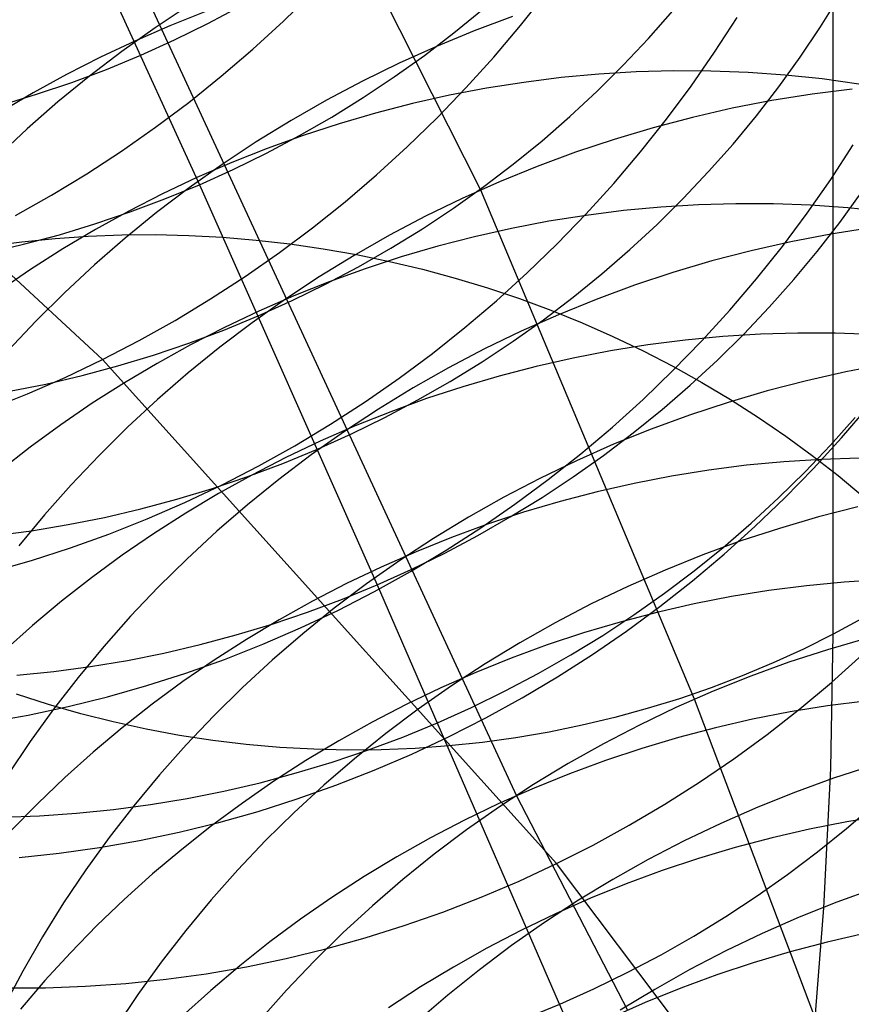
# Model space of a CAD drawing. Header units: millimetres. Extents: x 119 to 175.9, y -203.1 to -153.8.
# Tile 118 of 256: x 133.9 to 134.7, y -161.4 to -160.4. Entities that reach past the tile are written whole.
import ezdxf

# ---------------------------------------------------------------- set-up
doc = ezdxf.new("R2010")
doc.units = ezdxf.units.MM
doc.header["$MEASUREMENT"] = 0
doc.layers.add('Layer 01', color=5, linetype='Continuous', true_color=0x0000ff)

msp = doc.modelspace()

# ---------------------------------------------------------------- linework, layer by layer
at = {"layer": 'Layer 01'}
for p, q in [((134.70845, -161.04179, 18.94164), (134.70845, -159.47415, 15.1311)), ((133.97065, -160.76453, 49.77148), (132.71622, -159.60159, 54.41725)), ((133.76781, -159.86314, 25.78124), (134.38872, -161.20487, 29.03755)), ((134.35266, -160.59323, 42.90834), (134.07222, -160.03712, 44.53433)), ((133.89095, -160.19944, 20.823), (134.06854, -160.58789, 21.99351)), ((134.15341, -160.42271, 50.26847), (134.18346, -160.39334, 50.26866)), ((134.39281, -160.42696, 49.79096), (134.4188, -160.39408, 49.78886)), ((134.69586, -160.42828, 22.81191), (134.71531, -160.39705, 22.82015)), ((134.05815, -160.40643, 43.71239), (134.02382, -160.42929, 43.71429)), ((134.07422, -160.41338, 27.1624), (134.03855, -160.42751, 27.16324)), ((134.07715, -160.42511, 21.61199), (134.11022, -160.40748, 21.61284)), ((134.32553, -160.43461, 22.00635), (134.35448, -160.41096, 22.00998)), ((134.52205, -160.4401, 22.40559), (134.54662, -160.41224, 22.41156)), ((134.12244, -160.45108, 50.26776), (134.15341, -160.42271, 50.26847)), ((134.38467, -160.41807, 43.30866), (134.34606, -160.4325, 43.30731)), ((134.58878, -160.45394, 49.31469), (134.61142, -160.41888, 49.31083)), ((134.02382, -160.42929, 43.71429), (133.99027, -160.45325, 43.7167)), ((134.03855, -160.42751, 27.16324), (134.00334, -160.44276, 27.16352)), ((134.04351, -160.44165, 21.61158), (134.07715, -160.42511, 21.61199)), ((134.34606, -160.4325, 43.30731), (134.30793, -160.44817, 43.30646)), ((134.36575, -160.45899, 49.79254), (134.39281, -160.42696, 49.79096)), ((134.67532, -160.45891, 22.80408), (134.69586, -160.42828, 22.81191)), ((134.00334, -160.44276, 27.16352), (133.96862, -160.45911, 27.16324)), ((134.00935, -160.45709, 21.61162), (134.04351, -160.44165, 21.61158)), ((134.29578, -160.45731, 22.00316), (134.32553, -160.43461, 22.00635)), ((134.49653, -160.46719, 22.40004), (134.52205, -160.4401, 22.40559)), ((133.99027, -160.45325, 43.7167), (133.95754, -160.47826, 43.71961)), ((134.09056, -160.47842, 50.26654), (134.12244, -160.45108, 50.26776)), ((134.30793, -160.44817, 43.30646), (134.27032, -160.46508, 43.30611)), ((133.96862, -160.45911, 27.16324), (133.93445, -160.47655, 27.1624)), ((133.97471, -160.47141, 21.6121), (134.00935, -160.45709, 21.61162)), ((134.26528, -160.47906, 22.00042), (134.29578, -160.45731, 22.00316)), ((134.33766, -160.49013, 49.79361), (134.36575, -160.45899, 49.79254)), ((134.56499, -160.48827, 49.31806), (134.58878, -160.45394, 49.31469)), ((134.65372, -160.48889, 22.79664), (134.67532, -160.45891, 22.80408)), ((133.93963, -160.48458, 21.61302), (133.97471, -160.47141, 21.6121)), ((134.27032, -160.46508, 43.30611), (134.23328, -160.4832, 43.30627)), ((134.47008, -160.49346, 22.39494), (134.49653, -160.46719, 22.40004)), ((134.54739, -160.47294, 27.44564), (134.5096, -160.47399, 27.45254)), ((134.58511, -160.47313, 27.43823), (134.54739, -160.47294, 27.44564)), ((134.6227, -160.47455, 27.43033), (134.58511, -160.47313, 27.43823)), ((133.93445, -160.47655, 27.1624), (133.90085, -160.49504, 27.161)), ((133.95754, -160.47826, 43.71961), (133.92568, -160.50431, 43.72301)), ((134.05783, -160.5047, 50.26481), (134.09056, -160.47842, 50.26654)), ((134.23328, -160.4832, 43.30627), (134.19685, -160.50251, 43.30693)), ((134.23406, -160.49981, 21.99813), (134.26528, -160.47906, 22.00042)), ((134.43393, -160.47977, 27.46479), (134.39616, -160.4845, 27.47013)), ((134.47176, -160.47626, 27.45893), (134.43393, -160.47977, 27.46479)), ((134.5096, -160.47399, 27.45254), (134.47176, -160.47626, 27.45893)), ((134.66012, -160.4772, 27.42194), (134.6227, -160.47455, 27.43033)), ((134.69732, -160.48107, 27.41307), (134.66012, -160.4772, 27.42194)), ((134.73426, -160.48617, 27.40374), (134.69732, -160.48107, 27.41307)), ((133.90415, -160.4966, 21.6144), (133.93963, -160.48458, 21.61302)), ((134.30856, -160.52036, 49.79417), (134.33766, -160.49013, 49.79361)), ((134.35849, -160.49044, 27.47493), (134.32097, -160.4976, 27.47919)), ((134.39616, -160.4845, 27.47013), (134.35849, -160.49044, 27.47493)), ((134.54007, -160.52184, 49.32091), (134.56499, -160.48827, 49.31806)), ((134.63107, -160.5182, 22.78962), (134.65372, -160.48889, 22.79664)), ((134.72779, -160.49123, 42.93152), (134.68719, -160.49638, 42.92702)), ((133.90085, -160.49504, 27.161), (133.86787, -160.51457, 27.15904)), ((133.86831, -160.50744, 21.61621), (133.90415, -160.4966, 21.6144)), ((134.19685, -160.50251, 43.30693), (134.16108, -160.52299, 43.30809)), ((134.20217, -160.51955, 21.9963), (134.23406, -160.49981, 21.99813)), ((134.32097, -160.4976, 27.47919), (134.28363, -160.50596, 27.4829)), ((134.44274, -160.51888, 22.39027), (134.47008, -160.49346, 22.39494)), ((134.64672, -160.50287, 42.92298), (134.60645, -160.51069, 42.91944)), ((134.68719, -160.49638, 42.92702), (134.64672, -160.50287, 42.92298)), ((133.92568, -160.50431, 43.72301), (133.89471, -160.53136, 43.7269)), ((134.02428, -160.52988, 50.26256), (134.05783, -160.5047, 50.26481)), ((134.28363, -160.50596, 27.4829), (134.24654, -160.51551, 27.48606)), ((134.60645, -160.51069, 42.91944), (134.56642, -160.51984, 42.91637)), ((134.16108, -160.52299, 43.30809), (134.12601, -160.54462, 43.30976)), ((134.16962, -160.53825, 21.99491), (134.20217, -160.51955, 21.9963)), ((134.24654, -160.51551, 27.48606), (134.20972, -160.52624, 27.48867)), ((134.27849, -160.54963, 49.7942), (134.30856, -160.52036, 49.79417)), ((134.41453, -160.54343, 22.38604), (134.44274, -160.51888, 22.39027)), ((134.51404, -160.55461, 49.32326), (134.54007, -160.52184, 49.32091)), ((134.56642, -160.51984, 42.91637), (134.52667, -160.5303, 42.9138)), ((134.60741, -160.5468, 22.78303), (134.63107, -160.5182, 22.78962)), ((133.89471, -160.53136, 43.7269), (133.86469, -160.55937, 43.73128)), ((133.98995, -160.55395, 50.2598), (134.02428, -160.52988, 50.26256)), ((134.20972, -160.52624, 27.48867), (134.17323, -160.53814, 27.49072)), ((134.52667, -160.5303, 42.9138), (134.48726, -160.54206, 42.91172)), ((134.13648, -160.55589, 21.99399), (134.16962, -160.53825, 21.99491)), ((134.17323, -160.53814, 27.49072), (134.1371, -160.55119, 27.49222)), ((134.48726, -160.54206, 42.91172), (134.44824, -160.5551, 42.91013)), ((134.12601, -160.54462, 43.30976), (134.09168, -160.56736, 43.31192)), ((134.1371, -160.55119, 27.49222), (134.10139, -160.56538, 27.49315)), ((134.24749, -160.5779, 49.79372), (134.27849, -160.54963, 49.7942)), ((134.3855, -160.56707, 22.38227), (134.41453, -160.54343, 22.38604)), ((134.58276, -160.57465, 22.77686), (134.60741, -160.5468, 22.78303)), ((134.70608, -160.58254, 48.85297), (134.72876, -160.5476, 48.84884)), ((133.95489, -160.57686, 50.25654), (133.98995, -160.55395, 50.2598)), ((134.10277, -160.57244, 21.99352), (134.13648, -160.55589, 21.99399)), ((134.44824, -160.5551, 42.91013), (134.40964, -160.56942, 42.90904)), ((134.48695, -160.58653, 49.32509), (134.51404, -160.55461, 49.32326)), ((134.09168, -160.56736, 43.31192), (134.05813, -160.59119, 43.31458)), ((134.10139, -160.56538, 27.49315), (134.06614, -160.5807, 27.49351)), ((134.06854, -160.58789, 21.99351), (134.10277, -160.57244, 21.99352)), ((134.35568, -160.58978, 22.37895), (134.3855, -160.56707, 22.38227)), ((134.40964, -160.56942, 42.90904), (134.37152, -160.58498, 42.90845)), ((133.91913, -160.59859, 50.25278), (133.95489, -160.57686, 50.25654)), ((134.06614, -160.5807, 27.49351), (134.03138, -160.59711, 27.49331)), ((134.2156, -160.60515, 49.79273), (134.24749, -160.5779, 49.79372)), ((134.55716, -160.60172, 22.77113), (134.58276, -160.57465, 22.77686)), ((134.68225, -160.61675, 48.8566), (134.70608, -160.58254, 48.85297)), ((134.05813, -160.59119, 43.31458), (134.0254, -160.61609, 43.31774)), ((134.03383, -160.60222, 21.99396), (134.06854, -160.58789, 21.99351)), ((134.06854, -160.58789, 21.99351), (134.24794, -160.99189, 23.10411)), ((134.32511, -160.61152, 22.37609), (134.35568, -160.58978, 22.37895)), ((134.37152, -160.58498, 42.90845), (134.33393, -160.60178, 42.90835)), ((134.45882, -160.61756, 49.32641), (134.48695, -160.58653, 49.32509)), ((133.88273, -160.61911, 50.24852), (133.91913, -160.59859, 50.25278)), ((134.03138, -160.59711, 27.49331), (133.99716, -160.6146, 27.49255)), ((133.99868, -160.61541, 21.99486), (134.03383, -160.60222, 21.99396)), ((134.33393, -160.60178, 42.90835), (134.2969, -160.61979, 42.90876)), ((134.5684, -161.10743, 41.38174), (134.35266, -160.59323, 42.90834)), ((134.53064, -160.62798, 22.76584), (134.55716, -160.60172, 22.77113)), ((134.71518, -160.62588, 23.16439), (134.73686, -160.59592, 23.17204)), ((134.18285, -160.63134, 49.79121), (134.2156, -160.60515, 49.79273)), ((134.29382, -160.63228, 22.37369), (134.32511, -160.61152, 22.37609)), ((134.53466, -160.61053, 27.78111), (134.49679, -160.61407, 27.78708)), ((134.57254, -160.60821, 27.77462), (134.53466, -160.61053, 27.78111)), ((134.61038, -160.60712, 27.76762), (134.57254, -160.60821, 27.77462)), ((134.64814, -160.60727, 27.76011), (134.61038, -160.60712, 27.76762)), ((134.68577, -160.60866, 27.75211), (134.64814, -160.60727, 27.76011)), ((134.72324, -160.61127, 27.74362), (134.68577, -160.60866, 27.75211)), ((134.76048, -160.61512, 27.73466), (134.72324, -160.61127, 27.74362)), ((133.96313, -160.62745, 21.99623), (133.99868, -160.61541, 21.99486)), ((133.99716, -160.6146, 27.49255), (133.96353, -160.63316, 27.49123)), ((134.0254, -160.61609, 43.31774), (133.99354, -160.64201, 43.32139)), ((134.2969, -160.61979, 42.90876), (134.26048, -160.63899, 42.90966)), ((134.45898, -160.61885, 27.79251), (134.42126, -160.62485, 27.79742)), ((134.42969, -160.64768, 49.32722), (134.45882, -160.61756, 49.32641)), ((134.49679, -160.61407, 27.78708), (134.45898, -160.61885, 27.79251)), ((134.65728, -160.6502, 48.85973), (134.68225, -160.61675, 48.8566)), ((133.92722, -160.63832, 21.99805), (133.96313, -160.62745, 21.99623)), ((134.14928, -160.65643, 49.78919), (134.18285, -160.63134, 49.79121)), ((134.26184, -160.65202, 22.37175), (134.29382, -160.63228, 22.37369)), ((134.3837, -160.63205, 27.80178), (134.34632, -160.64047, 27.8056)), ((134.42126, -160.62485, 27.79742), (134.3837, -160.63205, 27.80178)), ((134.50322, -160.6534, 22.76101), (134.53064, -160.62798, 22.76584)), ((134.69246, -160.65517, 23.15716), (134.71518, -160.62588, 23.16439)), ((134.74657, -160.63134, 42.53327), (134.70613, -160.63773, 42.52951)), ((133.88932, -160.64544, 22.28817), (133.92277, -160.6421, 22.29417)), ((133.89101, -160.648, 22.00032), (133.92722, -160.63832, 21.99805)), ((133.92277, -160.6421, 22.29417), (133.9564, -160.63979, 22.2996)), ((133.96353, -160.63316, 27.49123), (133.93051, -160.65276, 27.48935)), ((133.9564, -160.63979, 22.2996), (133.99017, -160.63851, 22.30447)), ((133.99354, -160.64201, 43.32139), (133.96258, -160.66894, 43.32552)), ((133.99017, -160.63851, 22.30447), (134.02405, -160.63826, 22.30876)), ((134.02405, -160.63826, 22.30876), (134.05798, -160.63905, 22.31248)), ((134.05798, -160.63905, 22.31248), (134.09193, -160.64087, 22.31561)), ((134.09193, -160.64087, 22.31561), (134.12586, -160.64371, 22.31816)), ((134.26048, -160.63899, 42.90966), (134.22472, -160.65936, 42.91106)), ((134.34632, -160.64047, 27.8056), (134.30918, -160.65008, 27.80887)), ((134.70613, -160.63773, 42.52951), (134.66587, -160.64546, 42.52622)), ((133.85453, -160.6565, 22.00304), (133.89101, -160.648, 22.00032)), ((133.8561, -160.6498, 22.28163), (133.88932, -160.64544, 22.28817)), ((134.12586, -160.64371, 22.31816), (134.15973, -160.64759, 22.32012)), ((134.15973, -160.64759, 22.32012), (134.19349, -160.65248, 22.32148)), ((134.19349, -160.65248, 22.32148), (134.22711, -160.65839, 22.32225)), ((134.22923, -160.67073, 22.37029), (134.26184, -160.65202, 22.37175)), ((134.30918, -160.65008, 27.80887), (134.27232, -160.66087, 27.81158)), ((134.3996, -160.67684, 49.32751), (134.42969, -160.64768, 49.32722)), ((134.66587, -160.64546, 42.52622), (134.62586, -160.65451, 42.52341)), ((134.63122, -160.68284, 48.86235), (134.65728, -160.6502, 48.85973)), ((133.93051, -160.65276, 27.48935), (133.89816, -160.67337, 27.48691)), ((134.11494, -160.68041, 49.78666), (134.14928, -160.65643, 49.78919)), ((134.22472, -160.65936, 42.91106), (134.18966, -160.68088, 42.91296)), ((134.22711, -160.65839, 22.32225), (134.26055, -160.66531, 22.32243)), ((134.27232, -160.66087, 27.81158), (134.23579, -160.67283, 27.81373)), ((134.47494, -160.67794, 22.75663), (134.50322, -160.6534, 22.76101)), ((134.62586, -160.65451, 42.52341), (134.58613, -160.66487, 42.52109)), ((134.66872, -160.68375, 23.15036), (134.69246, -160.65517, 23.15716)), ((133.96258, -160.66894, 43.32552), (133.93256, -160.69683, 43.33014)), ((134.19601, -160.68837, 22.36929), (134.22923, -160.67073, 22.37029)), ((134.26055, -160.66531, 22.32243), (134.29376, -160.67323, 22.32201)), ((134.58613, -160.66487, 42.52109), (134.54674, -160.67653, 42.51926)), ((133.89816, -160.67337, 27.48691), (133.86651, -160.69497, 27.48391)), ((134.07986, -160.70323, 49.78361), (134.11494, -160.68041, 49.78666)), ((134.18966, -160.68088, 42.91296), (134.15534, -160.70351, 42.91535)), ((134.23579, -160.67283, 27.81373), (134.19963, -160.68595, 27.81533)), ((134.29376, -160.67323, 22.32201), (134.32671, -160.68214, 22.321)), ((134.32671, -160.68214, 22.321), (134.35935, -160.69204, 22.31939)), ((134.36857, -160.70501, 49.32728), (134.3996, -160.67684, 49.32751)), ((134.44583, -160.70157, 22.75271), (134.47494, -160.67794, 22.75663)), ((134.54674, -160.67653, 42.51926), (134.50774, -160.68947, 42.51791)), ((134.16223, -160.70494, 22.36876), (134.19601, -160.68837, 22.36929)), ((134.19963, -160.68595, 27.81533), (134.16388, -160.7002, 27.81636)), ((134.35935, -160.69204, 22.31939), (134.39164, -160.70289, 22.3172)), ((134.50774, -160.68947, 42.51791), (134.46916, -160.70368, 42.51705)), ((134.60409, -160.71465, 48.86446), (134.63122, -160.68284, 48.86235)), ((134.644, -160.71159, 23.144), (134.66872, -160.68375, 23.15036)), ((133.93256, -160.69683, 43.33014), (133.90352, -160.72566, 43.33522)), ((134.16388, -160.7002, 27.81636), (134.12859, -160.71558, 27.81683)), ((134.41594, -160.72428, 22.74926), (134.44583, -160.70157, 22.75271)), ((134.04409, -160.72487, 49.78007), (134.07986, -160.70323, 49.78361)), ((134.15534, -160.70351, 42.91535), (134.12181, -160.72723, 42.91823)), ((134.12792, -160.72041, 22.36871), (134.16223, -160.70494, 22.36876)), ((134.33665, -160.73216, 49.32653), (134.36857, -160.70501, 49.32728)), ((134.39164, -160.70289, 22.3172), (134.42356, -160.71471, 22.31441)), ((134.46916, -160.70368, 42.51705), (134.43106, -160.71915, 42.51669)), ((134.61833, -160.73865, 23.13809), (134.644, -160.71159, 23.144)), ((134.09314, -160.73475, 22.36912), (134.12792, -160.72041, 22.36871)), ((134.12859, -160.71558, 27.81683), (134.0938, -160.73206, 27.81673)), ((134.43106, -160.71915, 42.51669), (134.39348, -160.73585, 42.51682)), ((134.42356, -160.71471, 22.31441), (134.45505, -160.72746, 22.31104)), ((134.57593, -160.74557, 48.86606), (134.60409, -160.71465, 48.86446)), ((133.90352, -160.72566, 43.33522), (133.87548, -160.75538, 43.34078)), ((134.00767, -160.74532, 49.77602), (134.04409, -160.72487, 49.78007)), ((134.0938, -160.73206, 27.81673), (134.05954, -160.74963, 27.81607)), ((134.12181, -160.72723, 42.91823), (134.0891, -160.75202, 42.9216)), ((134.38529, -160.74602, 22.74628), (134.41594, -160.72428, 22.74926)), ((134.45505, -160.72746, 22.31104), (134.48609, -160.74114, 22.30709)), ((134.05792, -160.74796, 22.37001), (134.09314, -160.73475, 22.36912)), ((134.30388, -160.75824, 49.32527), (134.33665, -160.73216, 49.32653)), ((134.39348, -160.73585, 42.51682), (134.35648, -160.75376, 42.51744)), ((134.48609, -160.74114, 22.30709), (134.51662, -160.75573, 22.30256)), ((134.59707, -160.74117, 28.09624), (134.55916, -160.74477, 28.10231)), ((134.59172, -160.7649, 23.13263), (134.61833, -160.73865, 23.13809)), ((134.63499, -160.73881, 28.08964), (134.59707, -160.74117, 28.09624)), ((134.67288, -160.73769, 28.08254), (134.63499, -160.73881, 28.08964)), ((134.71068, -160.7378, 28.07493), (134.67288, -160.73769, 28.08254)), ((134.74836, -160.73915, 28.06683), (134.71068, -160.7378, 28.07493)), ((133.97065, -160.76453, 49.77148), (134.00767, -160.74532, 49.77602)), ((134.0223, -160.76002, 22.37137), (134.05792, -160.74796, 22.37001)), ((134.05954, -160.74963, 27.81607), (134.02587, -160.76826, 27.81485)), ((134.35392, -160.76678, 22.74378), (134.38529, -160.74602, 22.74628)), ((134.52131, -160.74959, 28.10786), (134.48356, -160.75564, 28.11287)), ((134.55916, -160.74477, 28.10231), (134.52131, -160.74959, 28.10786)), ((134.54677, -160.77557, 48.86714), (134.57593, -160.74557, 48.86606)), ((133.98633, -160.7709, 22.37319), (134.0223, -160.76002, 22.37137)), ((134.0891, -160.75202, 42.9216), (134.05725, -160.77784, 42.92545)), ((134.27029, -160.78324, 49.3235), (134.30388, -160.75824, 49.32527)), ((134.35648, -160.75376, 42.51744), (134.32008, -160.77287, 42.51855)), ((134.48356, -160.75564, 28.11287), (134.44595, -160.7629, 28.11735)), ((134.51662, -160.75573, 22.30256), (134.54663, -160.77121, 22.29747)), ((133.93306, -160.78249, 49.76645), (133.97065, -160.76453, 49.77148)), ((133.95005, -160.78061, 22.37548), (133.98633, -160.7709, 22.37319)), ((134.429, -161.27351, 47.95465), (133.97065, -160.76453, 49.77148)), ((134.02587, -160.76826, 27.81485), (133.99283, -160.78793, 27.81306)), ((134.32187, -160.78653, 22.74175), (134.35392, -160.76678, 22.74378)), ((134.40854, -160.77138, 28.12128), (134.37136, -160.78105, 28.12466)), ((134.44595, -160.7629, 28.11735), (134.40854, -160.77138, 28.12128)), ((134.54663, -160.77121, 22.29747), (134.57606, -160.78756, 22.2918)), ((134.56423, -160.7903, 23.12764), (134.59172, -160.7649, 23.13263)), ((134.76163, -160.76924, 42.1427), (134.7214, -160.77688, 42.13966)), ((133.9135, -160.78913, 22.37823), (133.95005, -160.78061, 22.37548)), ((134.05725, -160.77784, 42.92545), (134.0263, -160.80465, 42.92978)), ((134.32008, -160.77287, 42.51855), (134.28434, -160.79314, 42.52016)), ((134.37136, -160.78105, 28.12466), (134.33447, -160.7919, 28.12749)), ((134.51664, -160.80462, 48.86771), (134.54677, -160.77557, 48.86714)), ((134.7214, -160.77688, 42.13966), (134.68141, -160.78584, 42.13708)), ((133.87673, -160.79644, 22.38144), (133.9135, -160.78913, 22.37823)), ((133.89496, -160.79918, 49.76094), (133.93306, -160.78249, 49.76645)), ((133.99283, -160.78793, 27.81306), (133.96044, -160.80862, 27.81072)), ((134.23592, -160.80712, 49.32121), (134.27029, -160.78324, 49.3235)), ((134.28918, -160.80524, 22.7402), (134.32187, -160.78653, 22.74175)), ((134.53588, -160.81484, 23.12311), (134.56423, -160.7903, 23.12764)), ((134.57606, -160.78756, 22.2918), (134.60489, -160.80477, 22.28558)), ((134.68141, -160.78584, 42.13708), (134.64171, -160.79611, 42.13499)), ((133.85639, -160.81457, 49.75495), (133.89496, -160.79918, 49.76094)), ((134.28434, -160.79314, 42.52016), (134.2493, -160.81456, 42.52225)), ((134.33447, -160.7919, 28.12749), (134.2979, -160.80393, 28.12976)), ((134.64171, -160.79611, 42.13499), (134.60234, -160.80768, 42.13337)), ((133.96044, -160.80862, 27.81072), (133.92876, -160.8303, 27.80782)), ((134.0263, -160.80465, 42.92978), (133.99629, -160.83244, 42.93458)), ((134.20083, -160.82985, 49.31842), (134.23592, -160.80712, 49.32121)), ((134.25589, -160.8229, 22.73913), (134.28918, -160.80524, 22.7402)), ((134.2979, -160.80393, 28.12976), (134.26171, -160.81711, 28.13147)), ((134.48558, -160.83267, 48.86776), (134.51664, -160.80462, 48.86771)), ((134.60234, -160.80768, 42.13337), (134.56336, -160.82053, 42.13224)), ((134.60489, -160.80477, 22.28558), (134.63308, -160.82281, 22.27881)), ((134.2493, -160.81456, 42.52225), (134.215, -160.83709, 42.52483)), ((134.26171, -160.81711, 28.13147), (134.22592, -160.83144, 28.13262)), ((134.50669, -160.83847, 23.11905), (134.53588, -160.81484, 23.12311)), ((134.56336, -160.82053, 42.13224), (134.52481, -160.83466, 42.13159)), ((134.717, -160.84352, 48.41028), (134.74418, -160.81185, 48.40787)), ((133.92876, -160.8303, 27.80782), (133.89781, -160.85294, 27.80436)), ((134.16504, -160.8514, 49.31511), (134.20083, -160.82985, 49.31842)), ((134.22592, -160.83144, 28.13262), (134.1906, -160.8469, 28.1332)), ((134.22204, -160.83947, 22.73855), (134.25589, -160.8229, 22.73913)), ((134.63308, -160.82281, 22.27881), (134.6606, -160.84166, 22.2715)), ((134.70584, -160.85086, 23.50763), (134.73063, -160.82303, 23.51416)), ((133.99629, -160.83244, 42.93458), (133.96726, -160.86116, 42.93985)), ((134.215, -160.83709, 42.52483), (134.18149, -160.86072, 42.52789)), ((134.18766, -160.85495, 22.73845), (134.22204, -160.83947, 22.73855)), ((134.45363, -160.8597, 48.8673), (134.48558, -160.83267, 48.86776)), ((134.47672, -160.86117, 23.11548), (134.50669, -160.83847, 23.11905)), ((134.52481, -160.83466, 42.13159), (134.48674, -160.85004, 42.13143)), ((134.1286, -160.87175, 49.31131), (134.16504, -160.8514, 49.31511)), ((134.1906, -160.8469, 28.1332), (134.15577, -160.86346, 28.13323)), ((134.48674, -160.85004, 42.13143), (134.44919, -160.86665, 42.13175)), ((134.6606, -160.84166, 22.2715), (134.68741, -160.86129, 22.26365)), ((134.68009, -160.87791, 23.50156), (134.70584, -160.85086, 23.50763)), ((134.6888, -160.87432, 48.41218), (134.717, -160.84352, 48.41028)), ((133.89781, -160.85294, 27.80436), (133.86765, -160.87653, 27.80036)), ((133.96726, -160.86116, 42.93985), (133.93923, -160.89079, 42.94559)), ((134.18149, -160.86072, 42.52789), (134.1488, -160.88541, 42.53142)), ((134.15281, -160.86931, 22.73883), (134.18766, -160.85495, 22.73845)), ((134.42082, -160.88568, 48.86631), (134.45363, -160.8597, 48.8673)), ((134.446, -160.88292, 23.11238), (134.47672, -160.86117, 23.11548)), ((134.68741, -160.86129, 22.26365), (134.71347, -160.88169, 22.25528)), ((134.11752, -160.88254, 22.7397), (134.15281, -160.86931, 22.73883)), ((134.15577, -160.86346, 28.13323), (134.12149, -160.8811, 28.13269)), ((134.44919, -160.86665, 42.13175), (134.4122, -160.88447, 42.13255)), ((134.62089, -160.87124, 28.41009), (134.58299, -160.87611, 28.41574)), ((134.65884, -160.8676, 28.40393), (134.62089, -160.87124, 28.41009)), ((134.6968, -160.86521, 28.39724), (134.65884, -160.8676, 28.40393)), ((134.73473, -160.86405, 28.39005), (134.6968, -160.86521, 28.39724)), ((134.12149, -160.8811, 28.13269), (134.08779, -160.89981, 28.13158)), ((134.09156, -160.89088, 49.30701), (134.1286, -160.87175, 49.31131)), ((134.58299, -160.87611, 28.41574), (134.5452, -160.88221, 28.42086)), ((134.65341, -160.90416, 23.49595), (134.68009, -160.87791, 23.50156)), ((134.6596, -160.90419, 48.41357), (134.6888, -160.87432, 48.41218)), ((133.93923, -160.89079, 42.94559), (133.91225, -160.92127, 42.95177)), ((134.05396, -160.90875, 49.30221), (134.09156, -160.89088, 49.30701)), ((134.08183, -160.89461, 22.74104), (134.11752, -160.88254, 22.7397)), ((134.1488, -160.88541, 42.53142), (134.11697, -160.91114, 42.53544)), ((134.4122, -160.88447, 42.13255), (134.37583, -160.90349, 42.13383)), ((134.3872, -160.91057, 48.86482), (134.42082, -160.88568, 48.86631)), ((134.41456, -160.90368, 23.10977), (134.446, -160.88292, 23.11238)), ((134.50756, -160.88952, 28.42544), (134.47011, -160.89805, 28.42948)), ((134.5452, -160.88221, 28.42086), (134.50756, -160.88952, 28.42544)), ((134.71347, -160.88169, 22.25528), (134.73877, -160.90283, 22.2464)), ((134.04579, -160.90552, 22.74287), (134.08183, -160.89461, 22.74104)), ((134.08779, -160.89981, 28.13158), (134.05472, -160.91957, 28.12992)), ((134.47011, -160.89805, 28.42948), (134.43289, -160.90778, 28.43297)), ((134.00944, -160.91525, 22.74518), (134.04579, -160.90552, 22.74287)), ((134.01585, -160.92535, 49.29693), (134.05396, -160.90875, 49.30221)), ((134.37583, -160.90349, 42.13383), (134.34012, -160.92368, 42.1356)), ((134.35281, -160.93434, 48.86281), (134.3872, -160.91057, 48.86482)), ((134.38244, -160.92343, 23.10766), (134.41456, -160.90368, 23.10977)), ((134.43289, -160.90778, 28.43297), (134.39597, -160.9187, 28.43592)), ((134.62585, -160.92956, 23.49081), (134.65341, -160.90416, 23.49595)), ((134.62943, -160.93312, 48.41444), (134.6596, -160.90419, 48.41357)), ((133.97283, -160.92379, 22.74796), (134.00944, -160.91525, 22.74518)), ((134.05472, -160.91957, 28.12992), (134.0223, -160.94034, 28.1277)), ((134.11697, -160.91114, 42.53544), (134.08604, -160.93786, 42.53992)), ((134.39597, -160.9187, 28.43592), (134.35937, -160.93079, 28.43831)), ((134.73326, -160.9132, 41.75761), (134.69358, -160.92339, 41.75572)), ((133.91225, -160.92127, 42.95177), (133.88635, -160.95259, 42.9584)), ((133.936, -160.93114, 22.75122), (133.97283, -160.92379, 22.74796)), ((133.97726, -160.94067, 49.29117), (134.01585, -160.92535, 49.29693)), ((134.34012, -160.92368, 42.1356), (134.30511, -160.94502, 42.13785)), ((134.35937, -160.93079, 28.43831), (134.32314, -160.94405, 28.44014)), ((134.34967, -160.94215, 23.10603), (134.38244, -160.92343, 23.10766)), ((134.59742, -160.95409, 23.48616), (134.62585, -160.92956, 23.49081)), ((134.69358, -160.92339, 41.75572), (134.65425, -160.93488, 41.7543)), ((133.86185, -160.94218, 22.75913), (133.89899, -160.93727, 22.75494)), ((133.89899, -160.93727, 22.75494), (133.936, -160.93114, 22.75122)), ((133.93826, -160.95467, 49.28494), (133.97726, -160.94067, 49.29117)), ((134.0223, -160.94034, 28.1277), (133.99059, -160.9621, 28.12491)), ((134.08604, -160.93786, 42.53992), (134.05605, -160.96556, 42.54487)), ((134.31769, -160.95696, 48.86028), (134.35281, -160.93434, 48.86281)), ((134.59833, -160.96105, 48.4148), (134.62943, -160.93312, 48.41444)), ((134.65425, -160.93488, 41.7543), (134.6153, -160.94766, 41.75335)), ((134.30511, -160.94502, 42.13785), (134.27084, -160.96747, 42.14057)), ((134.32314, -160.94405, 28.44014), (134.28732, -160.95845, 28.44141)), ((134.31631, -160.95981, 23.10489), (134.34967, -160.94215, 23.10603)), ((134.6153, -160.94766, 41.75335), (134.57678, -160.9617, 41.75287)), ((133.89888, -160.96735, 49.27824), (133.93826, -160.95467, 49.28494)), ((134.28732, -160.95845, 28.44141), (134.25197, -160.97398, 28.44213)), ((134.28188, -160.97841, 48.85725), (134.31769, -160.95696, 48.86028)), ((134.28238, -160.9764, 23.10425), (134.31631, -160.95981, 23.10489)), ((134.56817, -160.97773, 23.48198), (134.59742, -160.95409, 23.48616)), ((133.85918, -160.97868, 49.27109), (133.89888, -160.96735, 49.27824)), ((133.99059, -160.9621, 28.12491), (133.95963, -160.98484, 28.12158)), ((134.05605, -160.96556, 42.54487), (134.02704, -160.99419, 42.55027)), ((134.27084, -160.96747, 42.14057), (134.23735, -160.99102, 42.14377)), ((134.57678, -160.9617, 41.75287), (134.53873, -160.977, 41.75287)), ((134.56634, -160.98796, 48.41464), (134.59833, -160.96105, 48.4148)), ((134.25197, -160.97398, 28.44213), (134.21712, -160.99062, 28.44228)), ((134.24542, -160.99866, 48.85372), (134.28188, -160.97841, 48.85725)), ((134.24794, -160.99189, 23.10411), (134.28238, -160.9764, 23.10425)), ((134.53873, -160.977, 41.75287), (134.50122, -160.99354, 41.75335)), ((134.53812, -161.00043, 23.4783), (134.56817, -160.97773, 23.48198)), ((133.95963, -160.98484, 28.12158), (133.92944, -161.00851, 28.11769)), ((134.53351, -161.01381, 48.41396), (134.56634, -160.98796, 48.41464)), ((134.71955, -160.98917, 28.70422), (134.68155, -160.99283, 28.71044)), ((134.75757, -160.98675, 28.6975), (134.71955, -160.98917, 28.70422)), ((134.02704, -160.99419, 42.55027), (133.99903, -161.02373, 42.55613)), ((134.21712, -160.99062, 28.44228), (134.18281, -161.00835, 28.44187)), ((134.23735, -160.99102, 42.14377), (134.20469, -161.01563, 42.14744)), ((134.20836, -161.01769, 48.84969), (134.24542, -160.99866, 48.85372)), ((134.21302, -161.00627, 23.10446), (134.24794, -160.99189, 23.10411)), ((134.24794, -160.99189, 23.10411), (134.55761, -161.70367, 24.88089)), ((134.50122, -160.99354, 41.75335), (134.46427, -161.01129, 41.7543)), ((134.50733, -161.02218, 23.4751), (134.53812, -161.00043, 23.4783)), ((134.64361, -160.99773, 28.71614), (134.60577, -161.00385, 28.72132)), ((134.68155, -160.99283, 28.71044), (134.64361, -160.99773, 28.71614)), ((133.92944, -161.00851, 28.11769), (133.90006, -161.0331, 28.11326)), ((134.18281, -161.00835, 28.44187), (134.14908, -161.02715, 28.4409)), ((134.17766, -161.01951, 23.10531), (134.21302, -161.00627, 23.10446)), ((134.60577, -161.00385, 28.72132), (134.56808, -161.01121, 28.72597)), ((134.1419, -161.0316, 23.10665), (134.17766, -161.01951, 23.10531)), ((134.17074, -161.03547, 48.84516), (134.20836, -161.01769, 48.84969)), ((134.20469, -161.01563, 42.14744), (134.17288, -161.04127, 42.15157)), ((134.46427, -161.01129, 41.7543), (134.42793, -161.03024, 41.75572)), ((134.53059, -161.01978, 28.73009), (134.49334, -161.02955, 28.73366)), ((134.49985, -161.03858, 48.41277), (134.53351, -161.01381, 48.41396)), ((134.56808, -161.01121, 28.72597), (134.53059, -161.01978, 28.73009)), ((133.99903, -161.02373, 42.55613), (133.97207, -161.05413, 42.56243)), ((134.14908, -161.02715, 28.4409), (134.11598, -161.04699, 28.43938)), ((134.42793, -161.03024, 41.75572), (134.39225, -161.05036, 41.75761)), ((134.49334, -161.02955, 28.73366), (134.45637, -161.04052, 28.7367)), ((134.47581, -161.04295, 23.47241), (134.50733, -161.02218, 23.4751)), ((134.73791, -161.02581, 18.94822), (134.70845, -161.04179, 18.94164)), ((133.90006, -161.0331, 28.11326), (133.87154, -161.05856, 28.10829)), ((134.1058, -161.04254, 23.10849), (134.1419, -161.0316, 23.10665)), ((134.13261, -161.05198, 48.84014), (134.17074, -161.03547, 48.84516)), ((134.46543, -161.06224, 48.41106), (134.49985, -161.03858, 48.41277)), ((134.06938, -161.05229, 23.11081), (134.1058, -161.04254, 23.10849)), ((134.11598, -161.04699, 28.43938), (134.08355, -161.06785, 28.43729)), ((134.17288, -161.04127, 42.15157), (134.14198, -161.06792, 42.15616)), ((134.45637, -161.04052, 28.7367), (134.41973, -161.05267, 28.73918)), ((134.44362, -161.06271, 23.47021), (134.47581, -161.04295, 23.47241)), ((134.70845, -161.04179, 18.94164), (134.67842, -161.0568, 18.93547)), ((134.74192, -161.046, 41.38375), (134.70262, -161.05742, 41.38249)), ((134.70612, -161.17746, 19.26424), (134.70845, -161.04179, 18.94164)), ((133.97207, -161.05413, 42.56243), (133.94619, -161.08536, 42.56917)), ((134.03271, -161.06086, 23.11363), (134.06938, -161.05229, 23.11081)), ((134.09401, -161.06721, 48.83464), (134.13261, -161.05198, 48.84014)), ((134.39225, -161.05036, 41.75761), (134.35727, -161.07162, 41.75998)), ((134.41973, -161.05267, 28.73918), (134.38347, -161.06599, 28.74112)), ((134.67842, -161.0568, 18.93547), (134.64783, -161.07085, 18.92969)), ((134.70262, -161.05742, 41.38249), (134.6637, -161.07013, 41.3817)), ((133.95874, -161.07439, 23.1207), (133.99581, -161.06823, 23.11692)), ((133.99581, -161.06823, 23.11692), (134.03271, -161.06086, 23.11363)), ((134.08355, -161.06785, 28.43729), (134.05182, -161.08971, 28.43465)), ((134.05499, -161.08112, 48.82866), (134.09401, -161.06721, 48.83464)), ((134.14198, -161.06792, 42.15616), (134.11202, -161.09554, 42.1612)), ((134.38347, -161.06599, 28.74112), (134.34762, -161.08046, 28.7425)), ((134.41079, -161.08144, 23.46852), (134.44362, -161.06271, 23.47021)), ((134.43028, -161.08475, 48.40885), (134.46543, -161.06224, 48.41106)), ((134.6637, -161.07013, 41.3817), (134.62522, -161.08411, 41.38137)), ((134.70675, -161.09042, 47.96766), (134.73789, -161.06262, 47.96697)), ((133.88426, -161.08306, 23.12968), (133.92154, -161.07933, 23.12495)), ((133.92154, -161.07933, 23.12495), (133.95874, -161.07439, 23.1207)), ((134.35727, -161.07162, 41.75998), (134.32303, -161.09401, 41.76281)), ((134.64783, -161.07085, 18.92969), (134.61674, -161.0839, 18.92432)), ((133.94619, -161.08536, 42.56917), (133.92141, -161.11738, 42.57634)), ((134.0156, -161.09372, 48.82221), (134.05499, -161.08112, 48.82866)), ((134.05182, -161.08971, 28.43465), (134.02083, -161.11254, 28.43145)), ((134.34762, -161.08046, 28.7425), (134.31224, -161.09606, 28.74333)), ((134.37735, -161.09912, 23.46733), (134.41079, -161.08144, 23.46852)), ((134.39444, -161.10609, 48.40612), (134.43028, -161.08475, 48.40885)), ((134.61674, -161.0839, 18.92432), (134.58518, -161.09595, 18.91936)), ((134.62522, -161.08411, 41.38137), (134.58721, -161.09935, 41.3815)), ((133.97588, -161.10497, 48.8153), (134.0156, -161.09372, 48.82221)), ((134.11202, -161.09554, 42.1612), (134.08304, -161.1241, 42.1667)), ((134.31224, -161.09606, 28.74333), (134.27735, -161.11277, 28.7436)), ((134.32303, -161.09401, 41.76281), (134.28958, -161.11749, 41.7661)), ((134.34336, -161.11572, 23.46664), (134.37735, -161.09912, 23.46733)), ((134.58721, -161.09935, 41.3815), (134.54973, -161.11582, 41.3821)), ((134.58518, -161.09595, 18.91936), (134.55319, -161.10698, 18.91483)), ((134.67472, -161.11719, 47.96783), (134.70675, -161.09042, 47.96766)), ((133.91613, -161.11264, 18.9125), (133.88391, -161.10218, 18.9168)), ((133.93589, -161.11487, 48.80794), (133.97588, -161.10497, 48.8153)), ((134.35795, -161.12623, 48.40288), (134.39444, -161.10609, 48.40612)), ((134.55319, -161.10698, 18.91483), (134.5208, -161.11697, 18.91071)), ((134.69457, -161.44038, 40.3136), (134.5684, -161.10743, 41.38174)), ((134.74084, -161.10926, 29.00452), (134.70284, -161.11417, 29.01023)), ((133.89566, -161.12341, 48.80013), (133.93589, -161.11487, 48.80794)), ((133.92141, -161.11738, 42.57634), (133.89777, -161.15016, 42.58393)), ((133.94872, -161.12205, 18.90862), (133.91613, -161.11264, 18.9125)), ((134.02083, -161.11254, 28.43145), (133.99063, -161.13632, 28.42771)), ((134.27735, -161.11277, 28.7436), (134.24302, -161.13058, 28.74332)), ((134.28958, -161.11749, 41.7661), (134.25695, -161.14203, 41.76985)), ((134.30884, -161.13123, 23.46647), (134.34336, -161.11572, 23.46664)), ((134.5208, -161.11697, 18.91071), (134.48805, -161.12592, 18.90703)), ((134.54973, -161.11582, 41.3821), (134.51282, -161.13351, 41.38316)), ((134.64185, -161.14292, 47.96749), (134.67472, -161.11719, 47.96783)), ((134.70284, -161.11417, 29.01023), (134.66495, -161.12031, 29.01543)), ((133.85526, -161.13058, 48.79189), (133.89566, -161.12341, 48.80013)), ((133.98165, -161.13042, 18.90518), (133.94872, -161.12205, 18.90862)), ((134.08304, -161.1241, 42.1667), (134.05506, -161.15357, 42.17264)), ((134.32086, -161.14515, 48.39915), (134.35795, -161.12623, 48.40288)), ((134.48805, -161.12592, 18.90703), (134.45499, -161.13381, 18.90379)), ((134.62721, -161.12769, 29.02011), (134.58967, -161.13628, 29.02426)), ((134.66495, -161.12031, 29.01543), (134.62721, -161.12769, 29.02011)), ((133.99063, -161.13632, 28.42771), (133.96124, -161.161, 28.42342)), ((134.01487, -161.13772, 18.90218), (133.98165, -161.13042, 18.90518)), ((134.04834, -161.14395, 18.89961), (134.01487, -161.13772, 18.90218)), ((134.24302, -161.13058, 28.74332), (134.20927, -161.14946, 28.74248)), ((134.27385, -161.14562, 23.4668), (134.30884, -161.13123, 23.46647)), ((134.45499, -161.13381, 18.90379), (134.42165, -161.14064, 18.90098)), ((134.51282, -161.13351, 41.38316), (134.47652, -161.1524, 41.38468)), ((134.58967, -161.13628, 29.02426), (134.55237, -161.14609, 29.02789)), ((134.08203, -161.14911, 18.89749), (134.04834, -161.14395, 18.89961)), ((134.11589, -161.15318, 18.89582), (134.08203, -161.14911, 18.89749)), ((134.20927, -161.14946, 28.74248), (134.17615, -161.16939, 28.74108)), ((134.25695, -161.14203, 41.76985), (134.22518, -161.16762, 41.77405)), ((134.23842, -161.15888, 23.46764), (134.27385, -161.14562, 23.4668)), ((134.28322, -161.16282, 48.39491), (134.32086, -161.14515, 48.39915)), ((134.38808, -161.14639, 18.89861), (134.35431, -161.15106, 18.89669)), ((134.42165, -161.14064, 18.90098), (134.38808, -161.14639, 18.89861)), ((134.55237, -161.14609, 29.02789), (134.51535, -161.1571, 29.03098)), ((134.60816, -161.16756, 47.96663), (134.64185, -161.14292, 47.96749)), ((133.89777, -161.15016, 42.58393), (133.87529, -161.18365, 42.59193)), ((134.05506, -161.15357, 42.17264), (134.02812, -161.1839, 42.17901)), ((134.14988, -161.15616, 18.89459), (134.11589, -161.15318, 18.89582)), ((134.18396, -161.15805, 18.89382), (134.14988, -161.15616, 18.89459)), ((134.2181, -161.15884, 18.89349), (134.18396, -161.15805, 18.89382)), ((134.2026, -161.171, 23.46898), (134.23842, -161.15888, 23.46764)), ((134.25224, -161.15854, 18.89361), (134.2181, -161.15884, 18.89349)), ((134.28635, -161.15714, 18.89419), (134.25224, -161.15854, 18.89361)), ((134.32039, -161.15464, 18.89522), (134.28635, -161.15714, 18.89419)), ((134.35431, -161.15106, 18.89669), (134.32039, -161.15464, 18.89522)), ((134.47652, -161.1524, 41.38468), (134.44088, -161.17246, 41.38666)), ((134.51535, -161.1571, 29.03098), (134.47867, -161.16929, 29.03353)), ((133.96124, -161.161, 28.42342), (133.9327, -161.18657, 28.4186)), ((134.17615, -161.16939, 28.74108), (134.14369, -161.19034, 28.73914)), ((134.22518, -161.16762, 41.77405), (134.19432, -161.19421, 41.77871)), ((134.24506, -161.17923, 48.39018), (134.28322, -161.16282, 48.39491)), ((134.47867, -161.16929, 29.03353), (134.44237, -161.18266, 29.03555)), ((134.5737, -161.19109, 47.96526), (134.60816, -161.16756, 47.96663)), ((134.16643, -161.18195, 23.47083), (134.2026, -161.171, 23.46898)), ((134.20645, -161.19435, 48.38497), (134.24506, -161.17923, 48.39018)), ((134.44088, -161.17246, 41.38666), (134.40594, -161.19367, 41.3891)), ((134.69913, -161.31813, 19.58461), (134.70612, -161.17746, 19.26424)), ((134.74764, -161.17468, 41.01822), (134.70876, -161.18733, 41.01755)), ((133.9327, -161.18657, 28.4186), (133.90504, -161.213, 28.41324)), ((134.02812, -161.1839, 42.17901), (134.00227, -161.21506, 42.18581)), ((134.12996, -161.19173, 23.47318), (134.16643, -161.18195, 23.47083)), ((134.44237, -161.18266, 29.03555), (134.40649, -161.19718, 29.03701)), ((134.70876, -161.18733, 41.01755), (134.67032, -161.20126, 41.01733)), ((134.09322, -161.20033, 23.47603), (134.12996, -161.19173, 23.47318)), ((134.14369, -161.19034, 28.73914), (134.11195, -161.2123, 28.73664)), ((134.19432, -161.19421, 41.77871), (134.16439, -161.22177, 41.78381)), ((134.16741, -161.20817, 48.37927), (134.20645, -161.19435, 48.38497)), ((134.40649, -161.19718, 29.03701), (134.37107, -161.21284, 29.03794)), ((134.40594, -161.19367, 41.3891), (134.37174, -161.216, 41.39199)), ((134.53851, -161.21347, 47.96337), (134.5737, -161.19109, 47.96526)), ((134.01913, -161.21392, 23.48321), (134.05626, -161.20773, 23.47937)), ((134.05626, -161.20773, 23.47937), (134.09322, -161.20033, 23.47603)), ((134.128, -161.22067, 48.37311), (134.16741, -161.20817, 48.37927)), ((134.38872, -161.20487, 29.03755), (134.50092, -161.42154, 29.61148)), ((134.67032, -161.20126, 41.01733), (134.63235, -161.21644, 41.01756)), ((133.90504, -161.213, 28.41324), (133.87831, -161.24024, 28.40736)), ((133.94453, -161.22266, 23.49233), (133.98187, -161.2189, 23.48753)), ((134.00227, -161.21506, 42.18581), (133.97751, -161.24702, 42.19302)), ((133.98187, -161.2189, 23.48753), (134.01913, -161.21392, 23.48321)), ((134.11195, -161.2123, 28.73664), (134.08094, -161.23522, 28.7336)), ((134.37107, -161.21284, 29.03794), (134.33616, -161.22962, 29.03832)), ((134.37174, -161.216, 41.39199), (134.33833, -161.23943, 41.39533)), ((134.50263, -161.23469, 47.96097), (134.53851, -161.21347, 47.96337)), ((134.63235, -161.21644, 41.01756), (134.59491, -161.23286, 41.01824)), ((134.72213, -161.23798, 24.20178), (134.75069, -161.21343, 24.20664)), ((133.86977, -161.22651, 23.50336), (133.90715, -161.2252, 23.49761)), ((133.90715, -161.2252, 23.49761), (133.94453, -161.22266, 23.49233)), ((134.08827, -161.23184, 48.36647), (134.128, -161.22067, 48.37311)), ((134.16439, -161.22177, 41.78381), (134.13544, -161.25027, 41.78934)), ((134.76038, -161.22516, 29.29909), (134.72242, -161.2313, 29.30426)), ((134.04826, -161.24165, 48.35938), (134.08827, -161.23184, 48.36647)), ((134.08094, -161.23522, 28.7336), (134.05072, -161.2591, 28.73001)), ((134.33616, -161.22962, 29.03832), (134.30179, -161.2475, 29.03815)), ((134.46611, -161.25471, 47.95806), (134.50263, -161.23469, 47.96097)), ((134.59491, -161.23286, 41.01824), (134.55804, -161.25051, 41.01938)), ((134.68462, -161.23868, 29.30893), (134.64702, -161.24729, 29.31308)), ((134.72242, -161.2313, 29.30426), (134.68462, -161.23868, 29.30893)), ((134.69274, -161.26164, 24.19742), (134.72213, -161.23798, 24.20178)), ((133.97751, -161.24702, 42.19302), (133.9539, -161.27974, 42.20065)), ((134.00802, -161.25011, 48.35183), (134.04826, -161.24165, 48.35938)), ((134.30179, -161.2475, 29.03815), (134.26802, -161.26646, 29.03744)), ((134.33833, -161.23943, 41.39533), (134.30574, -161.26393, 41.39912)), ((134.64702, -161.24729, 29.31308), (134.60967, -161.25711, 29.31672)), ((133.92706, -161.2629, 48.33543), (133.96761, -161.25719, 48.34385)), ((133.96761, -161.25719, 48.34385), (134.00802, -161.25011, 48.35183)), ((134.13544, -161.25027, 41.78934), (134.10749, -161.27968, 41.79531)), ((134.429, -161.27351, 47.95465), (134.46611, -161.25471, 47.95806)), ((134.55804, -161.25051, 41.01938), (134.52179, -161.26935, 41.02095)), ((134.60967, -161.25711, 29.31672), (134.57261, -161.26814, 29.31984)), ((133.88643, -161.26722, 48.3266), (133.92706, -161.2629, 48.33543)), ((134.05072, -161.2591, 28.73001), (134.02132, -161.28389, 28.72589)), ((134.26802, -161.26646, 29.03744), (134.23488, -161.28648, 29.03618)), ((134.30574, -161.26393, 41.39912), (134.27401, -161.28946, 41.40335)), ((134.57261, -161.26814, 29.31984), (134.53588, -161.28037, 29.32243)), ((134.66256, -161.28437, 24.19357), (134.69274, -161.26164, 24.19742)), ((134.39132, -161.29107, 47.95074), (134.429, -161.27351, 47.95465)), ((134.72585, -161.66618, 46.65215), (134.429, -161.27351, 47.95465)), ((134.52179, -161.26935, 41.02095), (134.48619, -161.28937, 41.02298)), ((133.9539, -161.27974, 42.20065), (133.93145, -161.31317, 42.20868)), ((134.02132, -161.28389, 28.72589), (133.99277, -161.30957, 28.72122)), ((134.10749, -161.27968, 41.79531), (134.08059, -161.30996, 41.8017)), ((134.23488, -161.28648, 29.03618), (134.2024, -161.30752, 29.03437)), ((134.53588, -161.28037, 29.32243), (134.49953, -161.29378, 29.3245)), ((134.63163, -161.30614, 24.19023), (134.66256, -161.28437, 24.19357)), ((134.27401, -161.28946, 41.40335), (134.24319, -161.31601, 41.40802)), ((134.35314, -161.30736, 47.94633), (134.39132, -161.29107, 47.95074)), ((134.48619, -161.28937, 41.02298), (134.45129, -161.31053, 41.02545)), ((134.49953, -161.29378, 29.3245), (134.46361, -161.30835, 29.32603)), ((134.75064, -161.29861, 40.66127), (134.71224, -161.3125, 40.66113)), ((134.2024, -161.30752, 29.03437), (134.17064, -161.32957, 29.03203)), ((134.3145, -161.32238, 47.94144), (134.35314, -161.30736, 47.94633)), ((134.46361, -161.30835, 29.32603), (134.42815, -161.32406, 29.32704)), ((134.59998, -161.32694, 24.1874), (134.63163, -161.30614, 24.19023)), ((133.93145, -161.31317, 42.20868), (133.91019, -161.34728, 42.2171)), ((133.99277, -161.30957, 28.72122), (133.96511, -161.33611, 28.71603)), ((134.08059, -161.30996, 41.8017), (134.05477, -161.34108, 41.80851)), ((134.24319, -161.31601, 41.40802), (134.2133, -161.34353, 41.41312)), ((134.45129, -161.31053, 41.02545), (134.41714, -161.33283, 41.02836)), ((134.71224, -161.3125, 40.66113), (134.67433, -161.32764, 40.66142)), ((134.68748, -161.46374, 19.90262), (134.69913, -161.31813, 19.58461)), ((134.27543, -161.33609, 47.93605), (134.3145, -161.32238, 47.94144)), ((134.42815, -161.32406, 29.32704), (134.39321, -161.3409, 29.32751)), ((134.56765, -161.34673, 24.1851), (134.59998, -161.32694, 24.1874)), ((134.67433, -161.32764, 40.66142), (134.63693, -161.34402, 40.66215)), ((133.96511, -161.33611, 28.71603), (133.93838, -161.36347, 28.71032)), ((134.17064, -161.32957, 29.03203), (134.13962, -161.3526, 29.02914)), ((134.236, -161.34849, 47.93019), (134.27543, -161.33609, 47.93605)), ((134.41714, -161.33283, 41.02836), (134.38377, -161.35622, 41.03171)), ((133.91019, -161.34728, 42.2171), (133.89015, -161.38202, 42.2259)), ((134.05477, -161.34108, 41.80851), (134.03005, -161.37299, 41.81572)), ((134.2133, -161.34353, 41.41312), (134.18439, -161.37199, 41.41865)), ((134.19625, -161.35955, 47.92386), (134.236, -161.34849, 47.93019)), ((134.39321, -161.3409, 29.32751), (134.35881, -161.35885, 29.32744)), ((134.53469, -161.3655, 24.18331), (134.56765, -161.34673, 24.1851)), ((134.63693, -161.34402, 40.66215), (134.60011, -161.36163, 40.66331)), ((134.74006, -161.34404, 29.59378), (134.7024, -161.35264, 29.59789)), ((134.13962, -161.3526, 29.02914), (134.10939, -161.37658, 29.02572)), ((134.38377, -161.35622, 41.03171), (134.35123, -161.38069, 41.03549)), ((134.7024, -161.35264, 29.59789), (134.66499, -161.36247, 29.6015)), ((133.93838, -161.36347, 28.71032), (133.91259, -161.39162, 28.7041)), ((134.15622, -161.36927, 47.91707), (134.19625, -161.35955, 47.92386)), ((134.35881, -161.35885, 29.32744), (134.32501, -161.37788, 29.32685)), ((134.50112, -161.38321, 24.18205), (134.53469, -161.3655, 24.18331)), ((134.60011, -161.36163, 40.66331), (134.5639, -161.38044, 40.66491)), ((134.66499, -161.36247, 29.6015), (134.62787, -161.37352, 29.60461)), ((134.03005, -161.37299, 41.81572), (134.00647, -161.40566, 41.82333)), ((134.07554, -161.38463, 47.90212), (134.11597, -161.37763, 47.90981)), ((134.10939, -161.37658, 29.02572), (134.07998, -161.40148, 29.02177)), ((134.11597, -161.37763, 47.90981), (134.15622, -161.36927, 47.91707)), ((134.18439, -161.37199, 41.41865), (134.15649, -161.40137, 41.42459)), ((134.32501, -161.37788, 29.32685), (134.29185, -161.39798, 29.32572)), ((134.62787, -161.37352, 29.60461), (134.59109, -161.38576, 29.60722)), ((133.89015, -161.38202, 42.2259), (133.87135, -161.41735, 42.23507)), ((134.03498, -161.39024, 47.89398), (134.07554, -161.38463, 47.90212)), ((134.35123, -161.38069, 41.03549), (134.31955, -161.40619, 41.0397)), ((134.46699, -161.39986, 24.18132), (134.50112, -161.38321, 24.18205)), ((134.5639, -161.38044, 40.66491), (134.52836, -161.40043, 40.66693)), ((134.59109, -161.38576, 29.60722), (134.5547, -161.3992, 29.60931)), ((133.91259, -161.39162, 28.7041), (133.88779, -161.42053, 28.69736)), ((133.91301, -161.39879, 47.86706), (133.95367, -161.39733, 47.87644)), ((133.95367, -161.39733, 47.87644), (133.99434, -161.39448, 47.88542)), ((133.99434, -161.39448, 47.88542), (134.03498, -161.39024, 47.89398)), ((134.29185, -161.39798, 29.32572), (134.25936, -161.41911, 29.32405)), ((133.87243, -161.39885, 47.85728), (133.91301, -161.39879, 47.86706)), ((134.00647, -161.40566, 41.82333), (133.98405, -161.43904, 41.83134)), ((134.07998, -161.40148, 29.02177), (134.05143, -161.42727, 29.01729)), ((134.15649, -161.40137, 41.42459), (134.12963, -161.43161, 41.43095)), ((134.31955, -161.40619, 41.0397), (134.28877, -161.43271, 41.04433)), ((134.43235, -161.41541, 24.18112), (134.46699, -161.39986, 24.18132)), ((134.52836, -161.40043, 40.66693), (134.49351, -161.42157, 40.66939)), ((134.5547, -161.3992, 29.60931), (134.51873, -161.4138, 29.61089)), ((134.39723, -161.42985, 24.18144), (134.43235, -161.41541, 24.18112)), ((134.51873, -161.4138, 29.61089), (134.48323, -161.42956, 29.61195))]:
    msp.add_line(p, q, dxfattribs=at)

doc.saveas('drawing.dxf')
